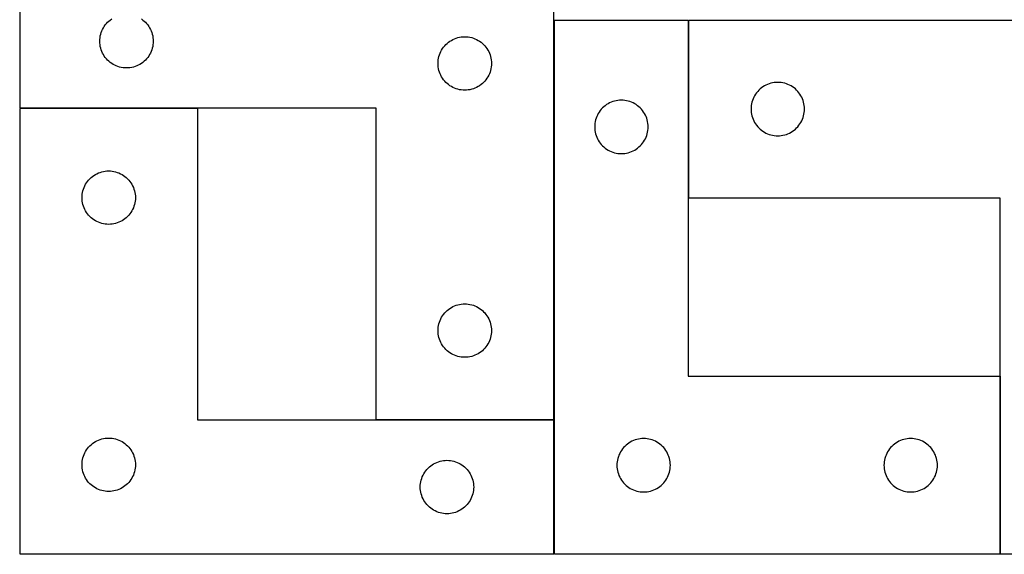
# Model space of a CAD drawing. Header units: millimetres. Extents: x 7 to 1243, y 7 to 2493.
# Tile 1 of 35: x 7 to 339, y 7 to 187. Entities that reach past the tile are written whole.
import ezdxf

# ---------------------------------------------------------------- set-up
doc = ezdxf.new("R2010")
doc.units = ezdxf.units.MM
doc.layers.add('COMMON', color=5, linetype='CONTINUOUS', true_color=0x0000ff)
doc.layers.add('CUT', color=7, linetype='CONTINUOUS', true_color=0x000000)

msp = doc.modelspace()

# ---------------------------------------------------------------- linework, layer by layer
at = {"layer": 'COMMON'}
for p, q in [((232.361003, 186.520977), (232.361003, 126.520977)), ((66.980522, 156.781019), (6.980522, 156.781019)), ((337.361003, 66.520977), (337.361003, 6.520977)), ((186.980522, 51.781019), (126.980522, 51.781019))]:
    msp.add_line(p, q, dxfattribs=at)
at = {"layer": 'CUT'}
for p, q in [((6.980522, 201.881019), (6.980522, 156.881019)), ((186.980522, 51.881019), (186.980522, 201.881019)), ((36.616561, 185.74498), (37.04641, 186.147577)), ((37.04641, 186.147577), (37.501669, 186.521199)), ((37.501669, 186.521199), (37.98039, 186.864246)), ((47.980654, 186.864246), (48.459375, 186.521199)), ((48.459375, 186.521199), (48.914635, 186.147577)), ((48.914635, 186.147577), (49.344483, 185.74498)), ((187.261001, 6.520977), (187.261001, 186.520977)), ((187.261001, 186.520977), (232.261001, 186.520977)), ((232.261001, 186.520977), (232.261001, 66.520977)), ((232.461003, 126.520977), (232.461003, 186.520977)), ((232.461003, 186.520977), (382.461003, 186.520977)), ((34.458151, 182.273974), (34.665607, 182.82517)), ((34.665607, 182.82517), (34.908668, 183.361617)), ((34.908668, 183.361617), (35.186294, 183.881019)), ((35.186294, 183.881019), (35.497296, 184.381151)), ((35.497296, 184.381151), (35.840342, 184.859872)), ((35.840342, 184.859872), (36.213964, 185.315131)), ((36.213964, 185.315131), (36.616561, 185.74498)), ((49.344483, 185.74498), (49.747081, 185.315131)), ((49.747081, 185.315131), (50.120702, 184.859872)), ((50.120702, 184.859872), (50.463749, 184.381151)), ((50.463749, 184.381151), (50.774751, 183.881019)), ((50.774751, 183.881019), (51.052377, 183.361617)), ((51.052377, 183.361617), (51.295438, 182.82517)), ((51.295438, 182.82517), (51.502894, 182.273974)), ((33.980522, 179.381019), (33.999792, 179.969647)), ((33.999792, 178.792391), (33.980522, 179.381019)), ((33.999792, 179.969647), (34.057519, 180.555755)), ((34.057519, 180.555755), (34.153455, 181.136832)), ((34.153455, 181.136832), (34.28719, 181.71039)), ((34.28719, 181.71039), (34.458151, 182.273974)), ((51.502894, 182.273974), (51.673855, 181.71039)), ((51.673855, 181.71039), (51.80759, 181.136832)), ((51.80759, 181.136832), (51.903526, 180.555755)), ((51.903526, 180.555755), (51.961253, 179.969647)), ((51.961253, 179.969647), (51.980522, 179.381019)), ((51.980522, 179.381019), (51.961253, 178.792391)), ((151.501669, 179.021199), (151.98039, 179.364246)), ((151.98039, 179.364246), (152.480522, 179.675248)), ((152.480522, 179.675248), (152.999924, 179.952874)), ((152.999924, 179.952874), (153.536371, 180.195935)), ((153.536371, 180.195935), (154.087567, 180.40339)), ((154.087567, 180.40339), (154.651151, 180.574352)), ((154.651151, 180.574352), (155.224709, 180.708087)), ((155.224709, 180.708087), (155.805787, 180.804023)), ((155.805787, 180.804023), (156.391894, 180.861749)), ((156.391894, 180.861749), (156.980522, 180.881019)), ((156.980522, 180.881019), (157.569151, 180.861749)), ((157.569151, 180.861749), (158.155258, 180.804023)), ((158.155258, 180.804023), (158.736335, 180.708087)), ((158.736335, 180.708087), (159.309894, 180.574352)), ((159.309894, 180.574352), (159.873478, 180.40339)), ((159.873478, 180.40339), (160.424673, 180.195935)), ((160.424673, 180.195935), (160.961121, 179.952874)), ((160.961121, 179.952874), (161.480522, 179.675248)), ((161.480522, 179.675248), (161.980654, 179.364246)), ((161.980654, 179.364246), (162.459375, 179.021199)), ((34.057519, 178.206283), (33.999792, 178.792391)), ((34.153455, 177.625206), (34.057519, 178.206283)), ((34.28719, 177.051648), (34.153455, 177.625206)), ((34.458151, 176.488064), (34.28719, 177.051648)), ((34.665607, 175.936868), (34.458151, 176.488064)), ((34.908668, 175.400421), (34.665607, 175.936868)), ((51.295438, 175.936868), (51.052377, 175.400421)), ((51.502894, 176.488064), (51.295438, 175.936868)), ((51.673855, 177.051648), (51.502894, 176.488064)), ((51.80759, 177.625206), (51.673855, 177.051648)), ((51.903526, 178.206283), (51.80759, 177.625206)), ((51.961253, 178.792391), (51.903526, 178.206283)), ((148.908668, 175.861617), (149.186294, 176.381019)), ((149.186294, 176.381019), (149.497296, 176.881151)), ((149.497296, 176.881151), (149.840342, 177.359872)), ((149.840342, 177.359872), (150.213964, 177.815131)), ((150.213964, 177.815131), (150.616561, 178.24498)), ((150.616561, 178.24498), (151.04641, 178.647577)), ((151.04641, 178.647577), (151.501669, 179.021199)), ((162.459375, 179.021199), (162.914635, 178.647577)), ((162.914635, 178.647577), (163.344483, 178.24498)), ((163.344483, 178.24498), (163.747081, 177.815131)), ((163.747081, 177.815131), (164.120702, 177.359872)), ((164.120702, 177.359872), (164.463749, 176.881151)), ((164.463749, 176.881151), (164.774751, 176.381019)), ((164.774751, 176.381019), (165.052377, 175.861617)), ((35.186294, 174.881019), (34.908668, 175.400421)), ((35.497296, 174.380887), (35.186294, 174.881019)), ((35.840342, 173.902166), (35.497296, 174.380887)), ((36.213964, 173.446907), (35.840342, 173.902166)), ((36.616561, 173.017058), (36.213964, 173.446907)), ((37.04641, 172.614461), (36.616561, 173.017058)), ((37.501669, 172.240839), (37.04641, 172.614461)), ((48.914635, 172.614461), (48.459375, 172.240839)), ((49.344483, 173.017058), (48.914635, 172.614461)), ((49.747081, 173.446907), (49.344483, 173.017058)), ((50.120702, 173.902166), (49.747081, 173.446907)), ((50.463749, 174.380887), (50.120702, 173.902166)), ((50.774751, 174.881019), (50.463749, 174.380887)), ((51.052377, 175.400421), (50.774751, 174.881019)), ((147.999792, 172.469647), (148.057519, 173.055755)), ((148.057519, 173.055755), (148.153455, 173.636832)), ((148.153455, 173.636832), (148.28719, 174.21039)), ((148.28719, 174.21039), (148.458151, 174.773974)), ((148.458151, 174.773974), (148.665607, 175.32517)), ((148.665607, 175.32517), (148.908668, 175.861617)), ((165.052377, 175.861617), (165.295438, 175.32517)), ((165.295438, 175.32517), (165.502894, 174.773974)), ((165.502894, 174.773974), (165.673855, 174.21039)), ((165.673855, 174.21039), (165.80759, 173.636832)), ((165.80759, 173.636832), (165.903526, 173.055755)), ((165.903526, 173.055755), (165.961253, 172.469647)), ((37.98039, 171.897793), (37.501669, 172.240839)), ((38.480522, 171.58679), (37.98039, 171.897793)), ((38.999924, 171.309164), (38.480522, 171.58679)), ((39.536371, 171.066103), (38.999924, 171.309164)), ((40.087567, 170.858648), (39.536371, 171.066103)), ((40.651151, 170.687687), (40.087567, 170.858648)), ((41.224709, 170.553952), (40.651151, 170.687687)), ((41.805787, 170.458015), (41.224709, 170.553952)), ((42.391894, 170.400289), (41.805787, 170.458015)), ((42.980522, 170.381019), (42.391894, 170.400289)), ((43.569151, 170.400289), (42.980522, 170.381019)), ((44.155258, 170.458015), (43.569151, 170.400289)), ((44.736335, 170.553952), (44.155258, 170.458015)), ((45.309894, 170.687687), (44.736335, 170.553952)), ((45.873478, 170.858648), (45.309894, 170.687687)), ((46.424673, 171.066103), (45.873478, 170.858648)), ((46.961121, 171.309164), (46.424673, 171.066103)), ((47.480522, 171.58679), (46.961121, 171.309164)), ((47.980654, 171.897793), (47.480522, 171.58679)), ((48.459375, 172.240839), (47.980654, 171.897793)), ((147.980522, 171.881019), (147.999792, 172.469647)), ((147.999792, 171.292391), (147.980522, 171.881019)), ((148.057519, 170.706283), (147.999792, 171.292391)), ((148.153455, 170.125206), (148.057519, 170.706283)), ((148.28719, 169.551648), (148.153455, 170.125206)), ((148.458151, 168.988064), (148.28719, 169.551648)), ((165.673855, 169.551648), (165.502894, 168.988064)), ((165.80759, 170.125206), (165.673855, 169.551648)), ((165.903526, 170.706283), (165.80759, 170.125206)), ((165.961253, 171.292391), (165.903526, 170.706283)), ((165.961253, 172.469647), (165.980522, 171.881019)), ((165.980522, 171.881019), (165.961253, 171.292391)), ((148.665607, 168.436868), (148.458151, 168.988064)), ((148.908668, 167.900421), (148.665607, 168.436868)), ((149.186294, 167.381019), (148.908668, 167.900421)), ((149.497296, 166.880887), (149.186294, 167.381019)), ((149.840342, 166.402166), (149.497296, 166.880887)), ((150.213964, 165.946907), (149.840342, 166.402166)), ((150.616561, 165.517058), (150.213964, 165.946907)), ((163.747081, 165.946907), (163.344483, 165.517058)), ((164.120702, 166.402166), (163.747081, 165.946907)), ((164.463749, 166.880887), (164.120702, 166.402166)), ((164.774751, 167.381019), (164.463749, 166.880887)), ((165.052377, 167.900421), (164.774751, 167.381019)), ((165.295438, 168.436868), (165.052377, 167.900421)), ((165.502894, 168.988064), (165.295438, 168.436868)), ((151.04641, 165.114461), (150.616561, 165.517058)), ((151.501669, 164.740839), (151.04641, 165.114461)), ((151.98039, 164.397793), (151.501669, 164.740839)), ((152.480522, 164.08679), (151.98039, 164.397793)), ((152.999924, 163.809164), (152.480522, 164.08679)), ((153.536371, 163.566103), (152.999924, 163.809164)), ((154.087567, 163.358648), (153.536371, 163.566103)), ((154.651151, 163.187687), (154.087567, 163.358648)), ((155.224709, 163.053952), (154.651151, 163.187687)), ((155.805787, 162.958015), (155.224709, 163.053952)), ((156.391894, 162.900289), (155.805787, 162.958015)), ((156.980522, 162.881019), (156.391894, 162.900289)), ((157.569151, 162.900289), (156.980522, 162.881019)), ((158.155258, 162.958015), (157.569151, 162.900289)), ((158.736335, 163.053952), (158.155258, 162.958015)), ((159.309894, 163.187687), (158.736335, 163.053952)), ((159.873478, 163.358648), (159.309894, 163.187687)), ((160.424673, 163.566103), (159.873478, 163.358648)), ((160.961121, 163.809164), (160.424673, 163.566103)), ((161.480522, 164.08679), (160.961121, 163.809164)), ((161.980654, 164.397793), (161.480522, 164.08679)), ((162.459375, 164.740839), (161.980654, 164.397793)), ((162.914635, 165.114461), (162.459375, 164.740839)), ((163.344483, 165.517058), (162.914635, 165.114461)), ((256.097042, 162.884938), (255.694444, 162.45509)), ((256.52689, 163.287536), (256.097042, 162.884938)), ((256.98215, 163.661157), (256.52689, 163.287536)), ((257.460871, 164.004204), (256.98215, 163.661157)), ((257.961003, 164.315206), (257.460871, 164.004204)), ((258.480405, 164.592832), (257.961003, 164.315206)), ((259.016852, 164.835893), (258.480405, 164.592832)), ((259.568048, 165.043348), (259.016852, 164.835893)), ((260.131631, 165.21431), (259.568048, 165.043348)), ((260.70519, 165.348045), (260.131631, 165.21431)), ((261.286267, 165.443981), (260.70519, 165.348045)), ((261.872375, 165.501708), (261.286267, 165.443981)), ((262.461003, 165.520977), (261.872375, 165.501708)), ((263.049631, 165.501708), (262.461003, 165.520977)), ((263.635738, 165.443981), (263.049631, 165.501708)), ((264.216816, 165.348045), (263.635738, 165.443981)), ((264.790374, 165.21431), (264.216816, 165.348045)), ((265.353958, 165.043348), (264.790374, 165.21431)), ((265.905154, 164.835893), (265.353958, 165.043348)), ((266.441601, 164.592832), (265.905154, 164.835893)), ((266.961003, 164.315206), (266.441601, 164.592832)), ((267.461135, 164.004204), (266.961003, 164.315206)), ((267.939856, 163.661157), (267.461135, 164.004204)), ((268.395115, 163.287536), (267.939856, 163.661157)), ((268.824964, 162.884938), (268.395115, 163.287536)), ((269.227561, 162.45509), (268.824964, 162.884938)), ((208.005188, 159.348045), (207.431629, 159.21431)), ((208.586265, 159.443981), (208.005188, 159.348045)), ((209.172373, 159.501708), (208.586265, 159.443981)), ((209.761001, 159.520977), (209.172373, 159.501708)), ((210.349629, 159.501708), (209.761001, 159.520977)), ((210.935736, 159.443981), (210.349629, 159.501708)), ((211.516814, 159.348045), (210.935736, 159.443981)), ((212.090372, 159.21431), (211.516814, 159.348045)), ((253.938632, 159.413932), (253.76767, 158.850349)), ((254.146087, 159.965128), (253.938632, 159.413932)), ((254.389148, 160.501576), (254.146087, 159.965128)), ((254.666774, 161.020977), (254.389148, 160.501576)), ((254.977776, 161.521109), (254.666774, 161.020977)), ((255.320823, 161.99983), (254.977776, 161.521109)), ((255.694444, 162.45509), (255.320823, 161.99983)), ((269.601183, 161.99983), (269.227561, 162.45509)), ((269.944229, 161.521109), (269.601183, 161.99983)), ((270.255231, 161.020977), (269.944229, 161.521109)), ((270.532857, 160.501576), (270.255231, 161.020977)), ((270.775919, 159.965128), (270.532857, 160.501576)), ((270.983374, 159.413932), (270.775919, 159.965128)), ((271.154335, 158.850349), (270.983374, 159.413932)), ((6.980522, 156.881019), (126.980522, 156.881019)), ((66.980522, 156.681017), (6.980522, 156.681017)), ((6.980522, 156.681017), (6.980522, 6.681017)), ((66.980522, 51.681017), (66.980522, 156.681017)), ((126.980522, 156.881019), (126.980522, 51.881019)), ((202.620821, 155.99983), (202.277774, 155.521109)), ((202.994442, 156.45509), (202.620821, 155.99983)), ((203.39704, 156.884938), (202.994442, 156.45509)), ((203.826888, 157.287536), (203.39704, 156.884938)), ((204.282148, 157.661157), (203.826888, 157.287536)), ((204.760869, 158.004204), (204.282148, 157.661157)), ((205.261001, 158.315206), (204.760869, 158.004204)), ((205.780403, 158.592832), (205.261001, 158.315206)), ((206.31685, 158.835893), (205.780403, 158.592832)), ((206.868046, 159.043348), (206.31685, 158.835893)), ((207.431629, 159.21431), (206.868046, 159.043348)), ((212.653956, 159.043348), (212.090372, 159.21431)), ((213.205152, 158.835893), (212.653956, 159.043348)), ((213.741599, 158.592832), (213.205152, 158.835893)), ((214.261001, 158.315206), (213.741599, 158.592832)), ((214.761133, 158.004204), (214.261001, 158.315206)), ((215.239854, 157.661157), (214.761133, 158.004204)), ((215.695113, 157.287536), (215.239854, 157.661157)), ((216.124962, 156.884938), (215.695113, 157.287536)), ((216.527559, 156.45509), (216.124962, 156.884938)), ((216.901181, 155.99983), (216.527559, 156.45509)), ((217.244227, 155.521109), (216.901181, 155.99983)), ((253.480272, 157.109605), (253.461003, 156.520977)), ((253.461003, 156.520977), (253.480272, 155.932349)), ((253.537999, 157.695713), (253.480272, 157.109605)), ((253.633935, 158.27679), (253.537999, 157.695713)), ((253.76767, 158.850349), (253.633935, 158.27679)), ((271.28807, 158.27679), (271.154335, 158.850349)), ((271.384006, 157.695713), (271.28807, 158.27679)), ((271.441733, 157.109605), (271.384006, 157.695713)), ((271.461003, 156.520977), (271.441733, 157.109605)), ((271.441733, 155.932349), (271.461003, 156.520977)), ((201.067668, 152.850349), (200.933933, 152.27679)), ((201.23863, 153.413932), (201.067668, 152.850349)), ((201.446085, 153.965128), (201.23863, 153.413932)), ((201.689146, 154.501576), (201.446085, 153.965128)), ((201.966772, 155.020977), (201.689146, 154.501576)), ((202.277774, 155.521109), (201.966772, 155.020977)), ((217.555229, 155.020977), (217.244227, 155.521109)), ((217.832855, 154.501576), (217.555229, 155.020977)), ((218.075917, 153.965128), (217.832855, 154.501576)), ((218.283372, 153.413932), (218.075917, 153.965128)), ((218.454333, 152.850349), (218.283372, 153.413932)), ((218.588068, 152.27679), (218.454333, 152.850349)), ((253.480272, 155.932349), (253.537999, 155.346242)), ((253.537999, 155.346242), (253.633935, 154.765164)), ((253.633935, 154.765164), (253.76767, 154.191606)), ((253.76767, 154.191606), (253.938632, 153.628022)), ((253.938632, 153.628022), (254.146087, 153.076826)), ((254.146087, 153.076826), (254.389148, 152.540379)), ((270.532857, 152.540379), (270.775919, 153.076826)), ((270.775919, 153.076826), (270.983374, 153.628022)), ((270.983374, 153.628022), (271.154335, 154.191606)), ((271.154335, 154.191606), (271.28807, 154.765164)), ((271.28807, 154.765164), (271.384006, 155.346242)), ((271.384006, 155.346242), (271.441733, 155.932349)), ((200.78027, 151.109605), (200.761001, 150.520977)), ((200.761001, 150.520977), (200.78027, 149.932349)), ((200.837997, 151.695713), (200.78027, 151.109605)), ((200.78027, 149.932349), (200.837997, 149.346242)), ((200.933933, 152.27679), (200.837997, 151.695713)), ((200.837997, 149.346242), (200.933933, 148.765164)), ((218.684004, 151.695713), (218.588068, 152.27679)), ((218.588068, 148.765164), (218.684004, 149.346242)), ((218.741731, 151.109605), (218.684004, 151.695713)), ((218.684004, 149.346242), (218.741731, 149.932349)), ((218.761001, 150.520977), (218.741731, 151.109605)), ((218.741731, 149.932349), (218.761001, 150.520977)), ((254.389148, 152.540379), (254.666774, 152.020977)), ((254.666774, 152.020977), (254.977776, 151.520845)), ((254.977776, 151.520845), (255.320823, 151.042124)), ((255.320823, 151.042124), (255.694444, 150.586865)), ((255.694444, 150.586865), (256.097042, 150.157016)), ((256.097042, 150.157016), (256.52689, 149.754419)), ((256.52689, 149.754419), (256.98215, 149.380797)), ((256.98215, 149.380797), (257.460871, 149.037751)), ((267.461135, 149.037751), (267.939856, 149.380797)), ((267.939856, 149.380797), (268.395115, 149.754419)), ((268.395115, 149.754419), (268.824964, 150.157016)), ((268.824964, 150.157016), (269.227561, 150.586865)), ((269.227561, 150.586865), (269.601183, 151.042124)), ((269.601183, 151.042124), (269.944229, 151.520845)), ((269.944229, 151.520845), (270.255231, 152.020977)), ((270.255231, 152.020977), (270.532857, 152.540379)), ((200.933933, 148.765164), (201.067668, 148.191606)), ((201.067668, 148.191606), (201.23863, 147.628022)), ((201.23863, 147.628022), (201.446085, 147.076826)), ((201.446085, 147.076826), (201.689146, 146.540379)), ((201.689146, 146.540379), (201.966772, 146.020977)), ((201.966772, 146.020977), (202.277774, 145.520845)), ((217.244227, 145.520845), (217.555229, 146.020977)), ((217.555229, 146.020977), (217.832855, 146.540379)), ((217.832855, 146.540379), (218.075917, 147.076826)), ((218.075917, 147.076826), (218.283372, 147.628022)), ((218.283372, 147.628022), (218.454333, 148.191606)), ((218.454333, 148.191606), (218.588068, 148.765164)), ((257.460871, 149.037751), (257.961003, 148.726749)), ((257.961003, 148.726749), (258.480405, 148.449123)), ((258.480405, 148.449123), (259.016852, 148.206061)), ((259.016852, 148.206061), (259.568048, 147.998606)), ((259.568048, 147.998606), (260.131631, 147.827645)), ((260.131631, 147.827645), (260.70519, 147.69391)), ((260.70519, 147.69391), (261.286267, 147.597974)), ((261.286267, 147.597974), (261.872375, 147.540247)), ((261.872375, 147.540247), (262.461003, 147.520977)), ((262.461003, 147.520977), (263.049631, 147.540247)), ((263.049631, 147.540247), (263.635738, 147.597974)), ((263.635738, 147.597974), (264.216816, 147.69391)), ((264.216816, 147.69391), (264.790374, 147.827645)), ((264.790374, 147.827645), (265.353958, 147.998606)), ((265.353958, 147.998606), (265.905154, 148.206061)), ((265.905154, 148.206061), (266.441601, 148.449123)), ((266.441601, 148.449123), (266.961003, 148.726749)), ((266.961003, 148.726749), (267.461135, 149.037751)), ((202.277774, 145.520845), (202.620821, 145.042124)), ((202.620821, 145.042124), (202.994442, 144.586865)), ((202.994442, 144.586865), (203.39704, 144.157016)), ((203.39704, 144.157016), (203.826888, 143.754419)), ((203.826888, 143.754419), (204.282148, 143.380797)), ((204.282148, 143.380797), (204.760869, 143.037751)), ((204.760869, 143.037751), (205.261001, 142.726749)), ((205.261001, 142.726749), (205.780403, 142.449123)), ((213.741599, 142.449123), (214.261001, 142.726749)), ((214.261001, 142.726749), (214.761133, 143.037751)), ((214.761133, 143.037751), (215.239854, 143.380797)), ((215.239854, 143.380797), (215.695113, 143.754419)), ((215.695113, 143.754419), (216.124962, 144.157016)), ((216.124962, 144.157016), (216.527559, 144.586865)), ((216.527559, 144.586865), (216.901181, 145.042124)), ((216.901181, 145.042124), (217.244227, 145.520845)), ((205.780403, 142.449123), (206.31685, 142.206061)), ((206.31685, 142.206061), (206.868046, 141.998606)), ((206.868046, 141.998606), (207.431629, 141.827645)), ((207.431629, 141.827645), (208.005188, 141.69391)), ((208.005188, 141.69391), (208.586265, 141.597974)), ((208.586265, 141.597974), (209.172373, 141.540247)), ((209.172373, 141.540247), (209.761001, 141.520977)), ((209.761001, 141.520977), (210.349629, 141.540247)), ((210.349629, 141.540247), (210.935736, 141.597974)), ((210.935736, 141.597974), (211.516814, 141.69391)), ((211.516814, 141.69391), (212.090372, 141.827645)), ((212.090372, 141.827645), (212.653956, 141.998606)), ((212.653956, 141.998606), (213.205152, 142.206061)), ((213.205152, 142.206061), (213.741599, 142.449123)), ((30.213964, 132.615129), (30.616561, 133.044978)), ((30.616561, 133.044978), (31.04641, 133.447575)), ((31.04641, 133.447575), (31.501669, 133.821197)), ((31.501669, 133.821197), (31.98039, 134.164244)), ((31.98039, 134.164244), (32.480522, 134.475246)), ((32.480522, 134.475246), (32.999924, 134.752872)), ((32.999924, 134.752872), (33.536371, 134.995933)), ((33.536371, 134.995933), (34.087567, 135.203388)), ((34.087567, 135.203388), (34.651151, 135.37435)), ((34.651151, 135.37435), (35.224709, 135.508085)), ((35.224709, 135.508085), (35.805787, 135.604021)), ((35.805787, 135.604021), (36.391894, 135.661747)), ((36.391894, 135.661747), (36.980522, 135.681017)), ((36.980522, 135.681017), (37.569151, 135.661747)), ((37.569151, 135.661747), (38.155258, 135.604021)), ((38.155258, 135.604021), (38.736335, 135.508085)), ((38.736335, 135.508085), (39.309894, 135.37435)), ((39.309894, 135.37435), (39.873478, 135.203388)), ((39.873478, 135.203388), (40.424673, 134.995933)), ((40.424673, 134.995933), (40.961121, 134.752872)), ((40.961121, 134.752872), (41.480522, 134.475246)), ((41.480522, 134.475246), (41.980654, 134.164244)), ((41.980654, 134.164244), (42.459375, 133.821197)), ((42.459375, 133.821197), (42.914635, 133.447575)), ((42.914635, 133.447575), (43.344483, 133.044978)), ((43.344483, 133.044978), (43.747081, 132.615129)), ((28.28719, 129.010388), (28.458151, 129.573972)), ((28.458151, 129.573972), (28.665607, 130.125168)), ((28.665607, 130.125168), (28.908668, 130.661615)), ((28.908668, 130.661615), (29.186294, 131.181017)), ((29.186294, 131.181017), (29.497296, 131.681149)), ((29.497296, 131.681149), (29.840342, 132.15987)), ((29.840342, 132.15987), (30.213964, 132.615129)), ((43.747081, 132.615129), (44.120702, 132.15987)), ((44.120702, 132.15987), (44.463749, 131.681149)), ((44.463749, 131.681149), (44.774751, 131.181017)), ((44.774751, 131.181017), (45.052377, 130.661615)), ((45.052377, 130.661615), (45.295438, 130.125168)), ((45.295438, 130.125168), (45.502894, 129.573972)), ((45.502894, 129.573972), (45.673855, 129.010388)), ((27.980522, 126.681017), (27.999792, 127.269645)), ((27.999792, 126.092389), (27.980522, 126.681017)), ((27.999792, 127.269645), (28.057519, 127.855753)), ((28.057519, 127.855753), (28.153455, 128.43683)), ((28.153455, 128.43683), (28.28719, 129.010388)), ((45.673855, 129.010388), (45.80759, 128.43683)), ((45.80759, 128.43683), (45.903526, 127.855753)), ((45.903526, 127.855753), (45.961253, 127.269645)), ((45.961253, 127.269645), (45.980522, 126.681017)), ((45.980522, 126.681017), (45.961253, 126.092389)), ((337.461003, 126.520977), (232.461003, 126.520977)), ((337.461003, 6.520977), (337.461003, 126.520977)), ((28.057519, 125.506281), (27.999792, 126.092389)), ((28.153455, 124.925204), (28.057519, 125.506281)), ((28.28719, 124.351646), (28.153455, 124.925204)), ((28.458151, 123.788062), (28.28719, 124.351646)), ((28.665607, 123.236866), (28.458151, 123.788062)), ((28.908668, 122.700419), (28.665607, 123.236866)), ((45.295438, 123.236866), (45.052377, 122.700419)), ((45.502894, 123.788062), (45.295438, 123.236866)), ((45.673855, 124.351646), (45.502894, 123.788062)), ((45.80759, 124.925204), (45.673855, 124.351646)), ((45.903526, 125.506281), (45.80759, 124.925204)), ((45.961253, 126.092389), (45.903526, 125.506281)), ((29.186294, 122.181017), (28.908668, 122.700419)), ((29.497296, 121.680885), (29.186294, 122.181017)), ((29.840342, 121.202164), (29.497296, 121.680885)), ((30.213964, 120.746905), (29.840342, 121.202164)), ((30.616561, 120.317056), (30.213964, 120.746905)), ((31.04641, 119.914459), (30.616561, 120.317056)), ((31.501669, 119.540837), (31.04641, 119.914459)), ((31.98039, 119.197791), (31.501669, 119.540837)), ((42.459375, 119.540837), (41.980654, 119.197791)), ((42.914635, 119.914459), (42.459375, 119.540837)), ((43.344483, 120.317056), (42.914635, 119.914459)), ((43.747081, 120.746905), (43.344483, 120.317056)), ((44.120702, 121.202164), (43.747081, 120.746905)), ((44.463749, 121.680885), (44.120702, 121.202164)), ((44.774751, 122.181017), (44.463749, 121.680885)), ((45.052377, 122.700419), (44.774751, 122.181017)), ((32.480522, 118.886788), (31.98039, 119.197791)), ((32.999924, 118.609162), (32.480522, 118.886788)), ((33.536371, 118.366101), (32.999924, 118.609162)), ((34.087567, 118.158646), (33.536371, 118.366101)), ((34.651151, 117.987685), (34.087567, 118.158646)), ((35.224709, 117.85395), (34.651151, 117.987685)), ((35.805787, 117.758013), (35.224709, 117.85395)), ((36.391894, 117.700287), (35.805787, 117.758013)), ((36.980522, 117.681017), (36.391894, 117.700287)), ((37.569151, 117.700287), (36.980522, 117.681017)), ((38.155258, 117.758013), (37.569151, 117.700287)), ((38.736335, 117.85395), (38.155258, 117.758013)), ((39.309894, 117.987685), (38.736335, 117.85395)), ((39.873478, 118.158646), (39.309894, 117.987685)), ((40.424673, 118.366101), (39.873478, 118.158646)), ((40.961121, 118.609162), (40.424673, 118.366101)), ((41.480522, 118.886788), (40.961121, 118.609162)), ((41.980654, 119.197791), (41.480522, 118.886788)), ((151.98039, 89.364246), (152.480522, 89.675248)), ((152.480522, 89.675248), (152.999924, 89.952874)), ((152.999924, 89.952874), (153.536371, 90.195935)), ((153.536371, 90.195935), (154.087567, 90.40339)), ((154.087567, 90.40339), (154.651151, 90.574352)), ((154.651151, 90.574352), (155.224709, 90.708087)), ((155.224709, 90.708087), (155.805787, 90.804023)), ((155.805787, 90.804023), (156.391894, 90.861749)), ((156.391894, 90.861749), (156.980522, 90.881019)), ((156.980522, 90.881019), (157.569151, 90.861749)), ((157.569151, 90.861749), (158.155258, 90.804023)), ((158.155258, 90.804023), (158.736335, 90.708087)), ((158.736335, 90.708087), (159.309894, 90.574352)), ((159.309894, 90.574352), (159.873478, 90.40339)), ((159.873478, 90.40339), (160.424673, 90.195935)), ((160.424673, 90.195935), (160.961121, 89.952874)), ((160.961121, 89.952874), (161.480522, 89.675248)), ((161.480522, 89.675248), (161.980654, 89.364246)), ((148.908668, 85.861617), (149.186294, 86.381019)), ((149.186294, 86.381019), (149.497296, 86.881151)), ((149.497296, 86.881151), (149.840342, 87.359872)), ((149.840342, 87.359872), (150.213964, 87.815131)), ((150.213964, 87.815131), (150.616561, 88.24498)), ((150.616561, 88.24498), (151.04641, 88.647577)), ((151.04641, 88.647577), (151.501669, 89.021199)), ((151.501669, 89.021199), (151.98039, 89.364246)), ((161.980654, 89.364246), (162.459375, 89.021199)), ((162.459375, 89.021199), (162.914635, 88.647577)), ((162.914635, 88.647577), (163.344483, 88.24498)), ((163.344483, 88.24498), (163.747081, 87.815131)), ((163.747081, 87.815131), (164.120702, 87.359872)), ((164.120702, 87.359872), (164.463749, 86.881151)), ((164.463749, 86.881151), (164.774751, 86.381019)), ((164.774751, 86.381019), (165.052377, 85.861617)), ((147.999792, 82.469647), (148.057519, 83.055755)), ((148.057519, 83.055755), (148.153455, 83.636832)), ((148.153455, 83.636832), (148.28719, 84.21039)), ((148.28719, 84.21039), (148.458151, 84.773974)), ((148.458151, 84.773974), (148.665607, 85.32517)), ((148.665607, 85.32517), (148.908668, 85.861617)), ((165.052377, 85.861617), (165.295438, 85.32517)), ((165.295438, 85.32517), (165.502894, 84.773974)), ((165.502894, 84.773974), (165.673855, 84.21039)), ((165.673855, 84.21039), (165.80759, 83.636832)), ((165.80759, 83.636832), (165.903526, 83.055755)), ((165.903526, 83.055755), (165.961253, 82.469647)), ((147.980522, 81.881019), (147.999792, 82.469647)), ((147.999792, 81.292391), (147.980522, 81.881019)), ((148.057519, 80.706283), (147.999792, 81.292391)), ((148.153455, 80.125206), (148.057519, 80.706283)), ((148.28719, 79.551648), (148.153455, 80.125206)), ((165.80759, 80.125206), (165.673855, 79.551648)), ((165.903526, 80.706283), (165.80759, 80.125206)), ((165.961253, 81.292391), (165.903526, 80.706283)), ((165.961253, 82.469647), (165.980522, 81.881019)), ((165.980522, 81.881019), (165.961253, 81.292391)), ((148.458151, 78.988064), (148.28719, 79.551648)), ((148.665607, 78.436868), (148.458151, 78.988064)), ((148.908668, 77.900421), (148.665607, 78.436868)), ((149.186294, 77.381019), (148.908668, 77.900421)), ((149.497296, 76.880887), (149.186294, 77.381019)), ((149.840342, 76.402166), (149.497296, 76.880887)), ((150.213964, 75.946907), (149.840342, 76.402166)), ((164.120702, 76.402166), (163.747081, 75.946907)), ((164.463749, 76.880887), (164.120702, 76.402166)), ((164.774751, 77.381019), (164.463749, 76.880887)), ((165.052377, 77.900421), (164.774751, 77.381019)), ((165.295438, 78.436868), (165.052377, 77.900421)), ((165.502894, 78.988064), (165.295438, 78.436868)), ((165.673855, 79.551648), (165.502894, 78.988064)), ((150.616561, 75.517058), (150.213964, 75.946907)), ((151.04641, 75.114461), (150.616561, 75.517058)), ((151.501669, 74.740839), (151.04641, 75.114461)), ((151.98039, 74.397793), (151.501669, 74.740839)), ((152.480522, 74.08679), (151.98039, 74.397793)), ((152.999924, 73.809164), (152.480522, 74.08679)), ((153.536371, 73.566103), (152.999924, 73.809164)), ((154.087567, 73.358648), (153.536371, 73.566103)), ((154.651151, 73.187687), (154.087567, 73.358648)), ((155.224709, 73.053952), (154.651151, 73.187687)), ((155.805787, 72.958015), (155.224709, 73.053952)), ((158.736335, 73.053952), (158.155258, 72.958015)), ((159.309894, 73.187687), (158.736335, 73.053952)), ((159.873478, 73.358648), (159.309894, 73.187687)), ((160.424673, 73.566103), (159.873478, 73.358648)), ((160.961121, 73.809164), (160.424673, 73.566103)), ((161.480522, 74.08679), (160.961121, 73.809164)), ((161.980654, 74.397793), (161.480522, 74.08679)), ((162.459375, 74.740839), (161.980654, 74.397793)), ((162.914635, 75.114461), (162.459375, 74.740839)), ((163.344483, 75.517058), (162.914635, 75.114461)), ((163.747081, 75.946907), (163.344483, 75.517058)), ((156.391894, 72.900289), (155.805787, 72.958015)), ((156.980522, 72.881019), (156.391894, 72.900289)), ((157.569151, 72.900289), (156.980522, 72.881019)), ((158.155258, 72.958015), (157.569151, 72.900289)), ((232.261001, 66.520977), (337.261001, 66.520977)), ((337.261001, 66.520977), (337.261001, 6.520977)), ((186.980522, 51.681017), (66.980522, 51.681017)), ((126.980522, 51.881019), (186.980522, 51.881019)), ((186.980522, 6.681017), (186.980522, 51.681017)), ((30.616561, 43.044978), (31.04641, 43.447575)), ((31.04641, 43.447575), (31.501669, 43.821197)), ((31.501669, 43.821197), (31.98039, 44.164244)), ((31.98039, 44.164244), (32.480522, 44.475246)), ((32.480522, 44.475246), (32.999924, 44.752872)), ((32.999924, 44.752872), (33.536371, 44.995933)), ((33.536371, 44.995933), (34.087567, 45.203388)), ((34.087567, 45.203388), (34.651151, 45.37435)), ((34.651151, 45.37435), (35.224709, 45.508085)), ((35.224709, 45.508085), (35.805787, 45.604021)), ((35.805787, 45.604021), (36.391894, 45.661747)), ((36.391894, 45.661747), (36.980522, 45.681017)), ((36.980522, 45.681017), (37.569151, 45.661747)), ((37.569151, 45.661747), (38.155258, 45.604021)), ((38.155258, 45.604021), (38.736335, 45.508085)), ((38.736335, 45.508085), (39.309894, 45.37435)), ((39.309894, 45.37435), (39.873478, 45.203388)), ((39.873478, 45.203388), (40.424673, 44.995933)), ((40.424673, 44.995933), (40.961121, 44.752872)), ((40.961121, 44.752872), (41.480522, 44.475246)), ((41.480522, 44.475246), (41.980654, 44.164244)), ((41.980654, 44.164244), (42.459375, 43.821197)), ((42.459375, 43.821197), (42.914635, 43.447575)), ((42.914635, 43.447575), (43.344483, 43.044978)), ((211.326888, 43.287536), (210.89704, 42.884938)), ((211.782148, 43.661157), (211.326888, 43.287536)), ((212.260869, 44.004204), (211.782148, 43.661157)), ((212.761001, 44.315206), (212.260869, 44.004204)), ((213.280403, 44.592832), (212.761001, 44.315206)), ((213.81685, 44.835893), (213.280403, 44.592832)), ((214.368046, 45.043348), (213.81685, 44.835893)), ((214.931629, 45.21431), (214.368046, 45.043348)), ((215.505188, 45.348045), (214.931629, 45.21431)), ((216.086265, 45.443981), (215.505188, 45.348045)), ((216.672373, 45.501708), (216.086265, 45.443981)), ((217.261001, 45.520977), (216.672373, 45.501708)), ((217.849629, 45.501708), (217.261001, 45.520977)), ((218.435736, 45.443981), (217.849629, 45.501708)), ((219.016814, 45.348045), (218.435736, 45.443981)), ((219.590372, 45.21431), (219.016814, 45.348045)), ((220.153956, 45.043348), (219.590372, 45.21431)), ((220.705152, 44.835893), (220.153956, 45.043348)), ((221.241599, 44.592832), (220.705152, 44.835893)), ((221.761001, 44.315206), (221.241599, 44.592832)), ((222.261133, 44.004204), (221.761001, 44.315206)), ((222.739854, 43.661157), (222.261133, 44.004204)), ((223.195113, 43.287536), (222.739854, 43.661157)), ((223.624962, 42.884938), (223.195113, 43.287536)), ((301.326888, 43.287536), (300.89704, 42.884938)), ((301.782148, 43.661157), (301.326888, 43.287536)), ((302.260869, 44.004204), (301.782148, 43.661157)), ((302.761001, 44.315206), (302.260869, 44.004204)), ((303.280403, 44.592832), (302.761001, 44.315206)), ((303.81685, 44.835893), (303.280403, 44.592832)), ((304.368046, 45.043348), (303.81685, 44.835893)), ((304.931629, 45.21431), (304.368046, 45.043348)), ((305.505188, 45.348045), (304.931629, 45.21431)), ((306.086265, 45.443981), (305.505188, 45.348045)), ((306.672373, 45.501708), (306.086265, 45.443981)), ((307.261001, 45.520977), (306.672373, 45.501708)), ((307.849629, 45.501708), (307.261001, 45.520977)), ((308.435736, 45.443981), (307.849629, 45.501708)), ((309.016814, 45.348045), (308.435736, 45.443981)), ((309.590372, 45.21431), (309.016814, 45.348045)), ((310.153956, 45.043348), (309.590372, 45.21431)), ((310.705152, 44.835893), (310.153956, 45.043348)), ((311.241599, 44.592832), (310.705152, 44.835893)), ((311.761001, 44.315206), (311.241599, 44.592832)), ((312.261133, 44.004204), (311.761001, 44.315206)), ((312.739854, 43.661157), (312.261133, 44.004204)), ((313.195113, 43.287536), (312.739854, 43.661157)), ((313.624962, 42.884938), (313.195113, 43.287536)), ((28.458151, 39.573972), (28.665607, 40.125168)), ((28.665607, 40.125168), (28.908668, 40.661615)), ((28.908668, 40.661615), (29.186294, 41.181017)), ((29.186294, 41.181017), (29.497296, 41.681149)), ((29.497296, 41.681149), (29.840342, 42.15987)), ((29.840342, 42.15987), (30.213964, 42.615129)), ((30.213964, 42.615129), (30.616561, 43.044978)), ((43.344483, 43.044978), (43.747081, 42.615129)), ((43.747081, 42.615129), (44.120702, 42.15987)), ((44.120702, 42.15987), (44.463749, 41.681149)), ((44.463749, 41.681149), (44.774751, 41.181017)), ((44.774751, 41.181017), (45.052377, 40.661615)), ((45.052377, 40.661615), (45.295438, 40.125168)), ((45.295438, 40.125168), (45.502894, 39.573972)), ((208.946085, 39.965128), (208.73863, 39.413932)), ((209.189146, 40.501576), (208.946085, 39.965128)), ((209.466772, 41.020977), (209.189146, 40.501576)), ((209.777774, 41.521109), (209.466772, 41.020977)), ((210.120821, 41.99983), (209.777774, 41.521109)), ((210.494442, 42.45509), (210.120821, 41.99983)), ((210.89704, 42.884938), (210.494442, 42.45509)), ((224.027559, 42.45509), (223.624962, 42.884938)), ((224.401181, 41.99983), (224.027559, 42.45509)), ((224.744227, 41.521109), (224.401181, 41.99983)), ((225.055229, 41.020977), (224.744227, 41.521109)), ((225.332855, 40.501576), (225.055229, 41.020977)), ((225.575917, 39.965128), (225.332855, 40.501576)), ((225.783372, 39.413932), (225.575917, 39.965128)), ((298.946085, 39.965128), (298.73863, 39.413932)), ((299.189146, 40.501576), (298.946085, 39.965128)), ((299.466772, 41.020977), (299.189146, 40.501576)), ((299.777774, 41.521109), (299.466772, 41.020977)), ((300.120821, 41.99983), (299.777774, 41.521109)), ((300.494442, 42.45509), (300.120821, 41.99983)), ((300.89704, 42.884938), (300.494442, 42.45509)), ((314.027559, 42.45509), (313.624962, 42.884938)), ((314.401181, 41.99983), (314.027559, 42.45509)), ((314.744227, 41.521109), (314.401181, 41.99983)), ((315.055229, 41.020977), (314.744227, 41.521109)), ((315.332855, 40.501576), (315.055229, 41.020977)), ((315.575917, 39.965128), (315.332855, 40.501576)), ((315.783372, 39.413932), (315.575917, 39.965128)), ((27.980522, 36.681017), (27.999792, 37.269645)), ((27.999792, 36.092389), (27.980522, 36.681017)), ((27.999792, 37.269645), (28.057519, 37.855753)), ((28.057519, 37.855753), (28.153455, 38.43683)), ((28.153455, 38.43683), (28.28719, 39.010388)), ((28.28719, 39.010388), (28.458151, 39.573972)), ((45.502894, 39.573972), (45.673855, 39.010388)), ((45.673855, 39.010388), (45.80759, 38.43683)), ((45.80759, 38.43683), (45.903526, 37.855753)), ((45.903526, 37.855753), (45.961253, 37.269645)), ((45.961253, 37.269645), (45.980522, 36.681017)), ((45.980522, 36.681017), (45.961253, 36.092389)), ((145.501669, 36.321197), (145.98039, 36.664244)), ((145.98039, 36.664244), (146.480522, 36.975246)), ((146.480522, 36.975246), (146.999924, 37.252872)), ((146.999924, 37.252872), (147.536371, 37.495933)), ((147.536371, 37.495933), (148.087567, 37.703388)), ((148.087567, 37.703388), (148.651151, 37.87435)), ((148.651151, 37.87435), (149.224709, 38.008085)), ((149.224709, 38.008085), (149.805787, 38.104021)), ((149.805787, 38.104021), (150.391894, 38.161747)), ((150.391894, 38.161747), (150.980522, 38.181017)), ((150.980522, 38.181017), (151.569151, 38.161747)), ((151.569151, 38.161747), (152.155258, 38.104021)), ((152.155258, 38.104021), (152.736335, 38.008085)), ((152.736335, 38.008085), (153.309894, 37.87435)), ((153.309894, 37.87435), (153.873478, 37.703388)), ((153.873478, 37.703388), (154.424673, 37.495933)), ((154.424673, 37.495933), (154.961121, 37.252872)), ((154.961121, 37.252872), (155.480522, 36.975246)), ((155.480522, 36.975246), (155.980654, 36.664244)), ((155.980654, 36.664244), (156.459375, 36.321197)), ((208.28027, 37.109605), (208.261001, 36.520977)), ((208.261001, 36.520977), (208.28027, 35.932349)), ((208.337997, 37.695713), (208.28027, 37.109605)), ((208.433933, 38.27679), (208.337997, 37.695713)), ((208.567668, 38.850349), (208.433933, 38.27679)), ((208.73863, 39.413932), (208.567668, 38.850349)), ((225.954333, 38.850349), (225.783372, 39.413932)), ((226.088068, 38.27679), (225.954333, 38.850349)), ((226.184004, 37.695713), (226.088068, 38.27679)), ((226.241731, 37.109605), (226.184004, 37.695713)), ((226.261001, 36.520977), (226.241731, 37.109605)), ((226.241731, 35.932349), (226.261001, 36.520977)), ((298.28027, 37.109605), (298.261001, 36.520977)), ((298.261001, 36.520977), (298.28027, 35.932349)), ((298.337997, 37.695713), (298.28027, 37.109605)), ((298.433933, 38.27679), (298.337997, 37.695713)), ((298.567668, 38.850349), (298.433933, 38.27679)), ((298.73863, 39.413932), (298.567668, 38.850349)), ((315.954333, 38.850349), (315.783372, 39.413932)), ((316.088068, 38.27679), (315.954333, 38.850349)), ((316.184004, 37.695713), (316.088068, 38.27679)), ((316.241731, 37.109605), (316.184004, 37.695713)), ((316.261001, 36.520977), (316.241731, 37.109605)), ((316.241731, 35.932349), (316.261001, 36.520977)), ((28.057519, 35.506281), (27.999792, 36.092389)), ((28.153455, 34.925204), (28.057519, 35.506281)), ((28.28719, 34.351646), (28.153455, 34.925204)), ((28.458151, 33.788062), (28.28719, 34.351646)), ((28.665607, 33.236866), (28.458151, 33.788062)), ((28.908668, 32.700419), (28.665607, 33.236866)), ((45.295438, 33.236866), (45.052377, 32.700419)), ((45.502894, 33.788062), (45.295438, 33.236866)), ((45.673855, 34.351646), (45.502894, 33.788062)), ((45.80759, 34.925204), (45.673855, 34.351646)), ((45.903526, 35.506281), (45.80759, 34.925204)), ((45.961253, 36.092389), (45.903526, 35.506281)), ((142.908668, 33.161615), (143.186294, 33.681017)), ((143.186294, 33.681017), (143.497296, 34.181149)), ((143.497296, 34.181149), (143.840342, 34.65987)), ((143.840342, 34.65987), (144.213964, 35.115129)), ((144.213964, 35.115129), (144.616561, 35.544978)), ((144.616561, 35.544978), (145.04641, 35.947575)), ((145.04641, 35.947575), (145.501669, 36.321197)), ((156.459375, 36.321197), (156.914635, 35.947575)), ((156.914635, 35.947575), (157.344483, 35.544978)), ((157.344483, 35.544978), (157.747081, 35.115129)), ((157.747081, 35.115129), (158.120702, 34.65987)), ((158.120702, 34.65987), (158.463749, 34.181149)), ((158.463749, 34.181149), (158.774751, 33.681017)), ((158.774751, 33.681017), (159.052377, 33.161615)), ((208.28027, 35.932349), (208.337997, 35.346242)), ((208.337997, 35.346242), (208.433933, 34.765164)), ((208.433933, 34.765164), (208.567668, 34.191606)), ((208.567668, 34.191606), (208.73863, 33.628022)), ((208.73863, 33.628022), (208.946085, 33.076826)), ((225.575917, 33.076826), (225.783372, 33.628022)), ((225.783372, 33.628022), (225.954333, 34.191606)), ((225.954333, 34.191606), (226.088068, 34.765164)), ((226.088068, 34.765164), (226.184004, 35.346242)), ((226.184004, 35.346242), (226.241731, 35.932349)), ((298.28027, 35.932349), (298.337997, 35.346242)), ((298.337997, 35.346242), (298.433933, 34.765164)), ((298.433933, 34.765164), (298.567668, 34.191606)), ((298.567668, 34.191606), (298.73863, 33.628022)), ((298.73863, 33.628022), (298.946085, 33.076826)), ((315.575917, 33.076826), (315.783372, 33.628022)), ((315.783372, 33.628022), (315.954333, 34.191606)), ((315.954333, 34.191606), (316.088068, 34.765164)), ((316.088068, 34.765164), (316.184004, 35.346242)), ((316.184004, 35.346242), (316.241731, 35.932349)), ((29.186294, 32.181017), (28.908668, 32.700419)), ((29.497296, 31.680885), (29.186294, 32.181017)), ((29.840342, 31.202164), (29.497296, 31.680885)), ((30.213964, 30.746905), (29.840342, 31.202164)), ((30.616561, 30.317056), (30.213964, 30.746905)), ((31.04641, 29.914459), (30.616561, 30.317056)), ((31.501669, 29.540837), (31.04641, 29.914459)), ((42.914635, 29.914459), (42.459375, 29.540837)), ((43.344483, 30.317056), (42.914635, 29.914459)), ((43.747081, 30.746905), (43.344483, 30.317056)), ((44.120702, 31.202164), (43.747081, 30.746905)), ((44.463749, 31.680885), (44.120702, 31.202164)), ((44.774751, 32.181017), (44.463749, 31.680885)), ((45.052377, 32.700419), (44.774751, 32.181017)), ((141.999792, 29.769645), (142.057519, 30.355753)), ((142.057519, 30.355753), (142.153455, 30.93683)), ((142.153455, 30.93683), (142.28719, 31.510388)), ((142.28719, 31.510388), (142.458151, 32.073972)), ((142.458151, 32.073972), (142.665607, 32.625168)), ((142.665607, 32.625168), (142.908668, 33.161615)), ((159.052377, 33.161615), (159.295438, 32.625168)), ((159.295438, 32.625168), (159.502894, 32.073972)), ((159.502894, 32.073972), (159.673855, 31.510388)), ((159.673855, 31.510388), (159.80759, 30.93683)), ((159.80759, 30.93683), (159.903526, 30.355753)), ((159.903526, 30.355753), (159.961253, 29.769645)), ((208.946085, 33.076826), (209.189146, 32.540379)), ((209.189146, 32.540379), (209.466772, 32.020977)), ((209.466772, 32.020977), (209.777774, 31.520845)), ((209.777774, 31.520845), (210.120821, 31.042124)), ((210.120821, 31.042124), (210.494442, 30.586865)), ((210.494442, 30.586865), (210.89704, 30.157016)), ((210.89704, 30.157016), (211.326888, 29.754419)), ((223.195113, 29.754419), (223.624962, 30.157016)), ((223.624962, 30.157016), (224.027559, 30.586865)), ((224.027559, 30.586865), (224.401181, 31.042124)), ((224.401181, 31.042124), (224.744227, 31.520845)), ((224.744227, 31.520845), (225.055229, 32.020977)), ((225.055229, 32.020977), (225.332855, 32.540379)), ((225.332855, 32.540379), (225.575917, 33.076826)), ((298.946085, 33.076826), (299.189146, 32.540379)), ((299.189146, 32.540379), (299.466772, 32.020977)), ((299.466772, 32.020977), (299.777774, 31.520845)), ((299.777774, 31.520845), (300.120821, 31.042124)), ((300.120821, 31.042124), (300.494442, 30.586865)), ((300.494442, 30.586865), (300.89704, 30.157016)), ((300.89704, 30.157016), (301.326888, 29.754419)), ((313.195113, 29.754419), (313.624962, 30.157016)), ((313.624962, 30.157016), (314.027559, 30.586865)), ((314.027559, 30.586865), (314.401181, 31.042124)), ((314.401181, 31.042124), (314.744227, 31.520845)), ((314.744227, 31.520845), (315.055229, 32.020977)), ((315.055229, 32.020977), (315.332855, 32.540379)), ((315.332855, 32.540379), (315.575917, 33.076826)), ((31.98039, 29.197791), (31.501669, 29.540837)), ((32.480522, 28.886788), (31.98039, 29.197791)), ((32.999924, 28.609162), (32.480522, 28.886788)), ((33.536371, 28.366101), (32.999924, 28.609162)), ((34.087567, 28.158646), (33.536371, 28.366101)), ((34.651151, 27.987685), (34.087567, 28.158646)), ((35.224709, 27.85395), (34.651151, 27.987685)), ((35.805787, 27.758013), (35.224709, 27.85395)), ((36.391894, 27.700287), (35.805787, 27.758013)), ((36.980522, 27.681017), (36.391894, 27.700287)), ((37.569151, 27.700287), (36.980522, 27.681017)), ((38.155258, 27.758013), (37.569151, 27.700287)), ((38.736335, 27.85395), (38.155258, 27.758013)), ((39.309894, 27.987685), (38.736335, 27.85395)), ((39.873478, 28.158646), (39.309894, 27.987685)), ((40.424673, 28.366101), (39.873478, 28.158646)), ((40.961121, 28.609162), (40.424673, 28.366101)), ((41.480522, 28.886788), (40.961121, 28.609162)), ((41.980654, 29.197791), (41.480522, 28.886788)), ((42.459375, 29.540837), (41.980654, 29.197791)), ((141.980522, 29.181017), (141.999792, 29.769645)), ((141.999792, 28.592389), (141.980522, 29.181017)), ((142.057519, 28.006281), (141.999792, 28.592389)), ((142.153455, 27.425204), (142.057519, 28.006281)), ((142.28719, 26.851646), (142.153455, 27.425204)), ((142.458151, 26.288062), (142.28719, 26.851646)), ((159.673855, 26.851646), (159.502894, 26.288062)), ((159.80759, 27.425204), (159.673855, 26.851646)), ((159.903526, 28.006281), (159.80759, 27.425204)), ((159.961253, 28.592389), (159.903526, 28.006281)), ((159.961253, 29.769645), (159.980522, 29.181017)), ((159.980522, 29.181017), (159.961253, 28.592389)), ((211.326888, 29.754419), (211.782148, 29.380797)), ((211.782148, 29.380797), (212.260869, 29.037751)), ((212.260869, 29.037751), (212.761001, 28.726749)), ((212.761001, 28.726749), (213.280403, 28.449123)), ((213.280403, 28.449123), (213.81685, 28.206061)), ((213.81685, 28.206061), (214.368046, 27.998606)), ((214.368046, 27.998606), (214.931629, 27.827645)), ((214.931629, 27.827645), (215.505188, 27.69391)), ((215.505188, 27.69391), (216.086265, 27.597974)), ((216.086265, 27.597974), (216.672373, 27.540247)), ((216.672373, 27.540247), (217.261001, 27.520977)), ((217.261001, 27.520977), (217.849629, 27.540247)), ((217.849629, 27.540247), (218.435736, 27.597974)), ((218.435736, 27.597974), (219.016814, 27.69391)), ((219.016814, 27.69391), (219.590372, 27.827645)), ((219.590372, 27.827645), (220.153956, 27.998606)), ((220.153956, 27.998606), (220.705152, 28.206061)), ((220.705152, 28.206061), (221.241599, 28.449123)), ((221.241599, 28.449123), (221.761001, 28.726749)), ((221.761001, 28.726749), (222.261133, 29.037751)), ((222.261133, 29.037751), (222.739854, 29.380797)), ((222.739854, 29.380797), (223.195113, 29.754419)), ((301.326888, 29.754419), (301.782148, 29.380797)), ((301.782148, 29.380797), (302.260869, 29.037751)), ((302.260869, 29.037751), (302.761001, 28.726749)), ((302.761001, 28.726749), (303.280403, 28.449123)), ((303.280403, 28.449123), (303.81685, 28.206061)), ((303.81685, 28.206061), (304.368046, 27.998606)), ((304.368046, 27.998606), (304.931629, 27.827645)), ((304.931629, 27.827645), (305.505188, 27.69391)), ((305.505188, 27.69391), (306.086265, 27.597974)), ((306.086265, 27.597974), (306.672373, 27.540247)), ((306.672373, 27.540247), (307.261001, 27.520977)), ((307.261001, 27.520977), (307.849629, 27.540247)), ((307.849629, 27.540247), (308.435736, 27.597974)), ((308.435736, 27.597974), (309.016814, 27.69391)), ((309.016814, 27.69391), (309.590372, 27.827645)), ((309.590372, 27.827645), (310.153956, 27.998606)), ((310.153956, 27.998606), (310.705152, 28.206061)), ((310.705152, 28.206061), (311.241599, 28.449123)), ((311.241599, 28.449123), (311.761001, 28.726749)), ((311.761001, 28.726749), (312.261133, 29.037751)), ((312.261133, 29.037751), (312.739854, 29.380797)), ((312.739854, 29.380797), (313.195113, 29.754419)), ((142.665607, 25.736866), (142.458151, 26.288062)), ((142.908668, 25.200419), (142.665607, 25.736866)), ((143.186294, 24.681017), (142.908668, 25.200419)), ((143.497296, 24.180885), (143.186294, 24.681017)), ((143.840342, 23.702164), (143.497296, 24.180885)), ((144.213964, 23.246905), (143.840342, 23.702164)), ((144.616561, 22.817056), (144.213964, 23.246905)), ((157.747081, 23.246905), (157.344483, 22.817056)), ((158.120702, 23.702164), (157.747081, 23.246905)), ((158.463749, 24.180885), (158.120702, 23.702164)), ((158.774751, 24.681017), (158.463749, 24.180885)), ((159.052377, 25.200419), (158.774751, 24.681017)), ((159.295438, 25.736866), (159.052377, 25.200419)), ((159.502894, 26.288062), (159.295438, 25.736866)), ((145.04641, 22.414459), (144.616561, 22.817056)), ((145.501669, 22.040837), (145.04641, 22.414459)), ((145.98039, 21.697791), (145.501669, 22.040837)), ((146.480522, 21.386788), (145.98039, 21.697791)), ((146.999924, 21.109162), (146.480522, 21.386788)), ((147.536371, 20.866101), (146.999924, 21.109162)), ((148.087567, 20.658646), (147.536371, 20.866101)), ((148.651151, 20.487685), (148.087567, 20.658646)), ((149.224709, 20.35395), (148.651151, 20.487685)), ((149.805787, 20.258013), (149.224709, 20.35395)), ((150.391894, 20.200287), (149.805787, 20.258013)), ((150.980522, 20.181017), (150.391894, 20.200287)), ((151.569151, 20.200287), (150.980522, 20.181017)), ((152.155258, 20.258013), (151.569151, 20.200287)), ((152.736335, 20.35395), (152.155258, 20.258013)), ((153.309894, 20.487685), (152.736335, 20.35395)), ((153.873478, 20.658646), (153.309894, 20.487685)), ((154.424673, 20.866101), (153.873478, 20.658646)), ((154.961121, 21.109162), (154.424673, 20.866101)), ((155.480522, 21.386788), (154.961121, 21.109162)), ((155.980654, 21.697791), (155.480522, 21.386788)), ((156.459375, 22.040837), (155.980654, 21.697791)), ((156.914635, 22.414459), (156.459375, 22.040837)), ((157.344483, 22.817056), (156.914635, 22.414459)), ((6.980522, 6.681017), (186.980522, 6.681017)), ((337.261001, 6.520977), (187.261001, 6.520977)), ((382.461003, 6.520977), (337.461003, 6.520977))]:
    msp.add_line(p, q, dxfattribs=at)

doc.saveas('drawing.dxf')
